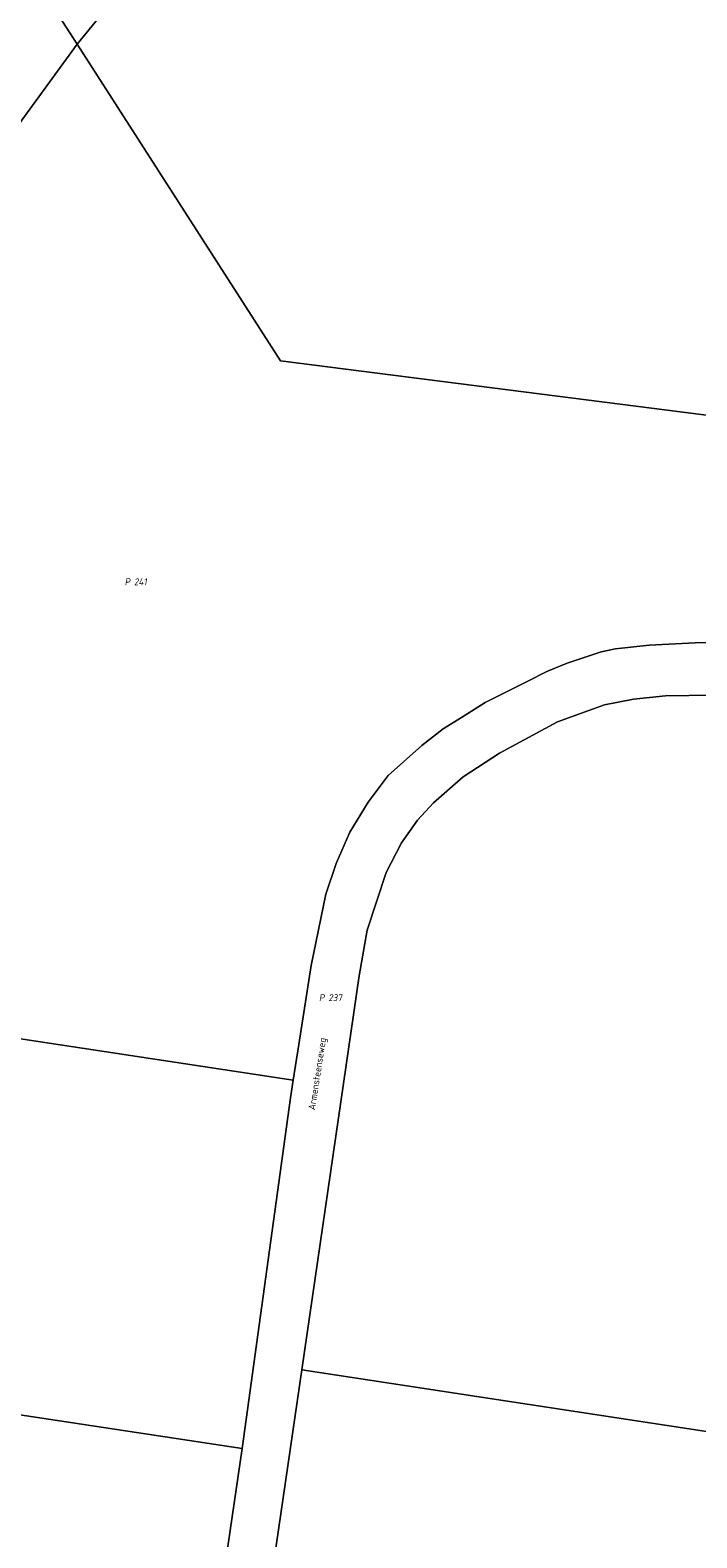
# Model space of a CAD drawing. Extents: x 184444 to 186844, y 346155 to 349219.
# Tile 7 of 49: x 184779 to 184952, y 347416 to 347807. Entities that reach past the tile are written whole.
import ezdxf
from ezdxf.enums import TextEntityAlignment as Align
from ezdxf.lldxf.tags import DXFTag

# ---------------------------------------------------------------- set-up
doc = ezdxf.new("R2010")
doc.units = 0
for name, color, linetype, lineweight in [('B-WE-KG-GRENS_PERCEEL-G', 150, 'KG-PERCEEL', 18), ('B-WE-KG-GRENS_PERCEEL-GV', 150, 'Continuous', 18), ('B-WE-KG-GRENS_PERCEEL-S', 150, 'Continuous', 25), ('B-WE-OG-BEBOUWING_STRAATNAAM-T18', 1, 'Continuous', 18)]:
    doc.layers.add(name, color=color, linetype=linetype, lineweight=lineweight)
doc.styles.add('NLCS-ISO', font='NLCS-ISO.ttf')
doc.styles.add('NLCS-ISO-M1000-T18', font='NLCS-ISO.ttf', dxfattribs={"height": 1.8})
doc.styles.get("Standard").update_dxf_attribs({"font": 'NLCS-ISO.ttf'})
tags = doc.linetypes.add('KG-PERCEEL', pattern='A,5.5,-2,["P",Standard,S=1.8,R=0,X=-0.5,Y=-0.9],-2,5.5,-2,[5,NLCS.SHX,S=0.75,R=0,X=0,Y=0],-2', length=19).pattern_tags.tags
tags[6] = DXFTag(74, 10)

# ---------------------------------------------------------------- blocks, each defined once
blk = doc.blocks.new('SKG-PERCEELNUMMER-SO')
at = {"style": 'NLCS-ISO', "oblique": 10, "flags": 1}
for tag, p in [('GEMEENTECODE', (0, 2.55)), ('PERCEELGROOTTE', (0, -2.45))]:
    blk.add_attdef(tag, text='', height=1.8, dxfattribs=at).set_placement(p, align=Align.MIDDLE_CENTER)
at = {"style": 'NLCS-ISO', "oblique": 10}
blk.add_attdef('SECTIE', text='', height=1.8, dxfattribs=at).set_placement((-0.5, 0), align=Align.MIDDLE_RIGHT)
blk.add_attdef('PERCEELNUMMER', text='', height=1.8, dxfattribs=at).set_placement((0.5, 0), align=Align.MIDDLE_LEFT)

msp = doc.modelspace()

# ---------------------------------------------------------------- linework, layer by layer
at = {"layer": 'B-WE-KG-GRENS_PERCEEL-G', "flags": 128}
for points in [[(184791.08, 347803.02), (184844.181, 347867.949)], [(184782.365, 347816.569), (184791.08, 347803.02)], [(184791.08, 347803.02), (184769.5, 347773.5), (184722.5, 347703), (184661.6, 347598.7), (184647.82, 347564.86), (184649.4, 347564.62)], [(184791.08, 347803.02), (184843.82, 347721.02), (184969.75, 347704.92), (185000.28, 347706.12), (185047.59, 347709.04), (185063.27, 347714.45), (185081.81, 347706.64)], [(184847.121, 347534.67), (184848.597, 347543.933), (184851.746, 347564.406), (184855.529, 347582.848), (184858.256, 347590.762), (184861.759, 347598.885), (184866.539, 347606.691), (184871.677, 347613.595), (184880.425, 347621.388), (184885.995, 347625.685), (184890.713, 347628.614), (184896.845, 347632.447), (184907.927, 347637.998), (184912.819, 347640.533), (184918.134, 347642.638), (184926.902, 347645.587), (184930.605, 347646.429), (184939.371, 347647.309), (184951.25, 347647.936), (184978.72, 347648.042), (184994.559, 347649.225), (185006.813, 347651.328), (185016.979, 347654.397), (185030.629, 347659.845), (185041.924, 347666.171), (185052.399, 347673.736), (185061.822, 347682.453), (185074.531, 347696.66), (185081.81, 347706.64)], [(184849.32, 347459.63), (184864.189, 347561.647), (184866.257, 347573.515), (184871.226, 347588.419), (184875.181, 347596.165), (184879.284, 347602.028), (184883.428, 347606.5), (184891.127, 347613.234), (184900.606, 347619.35), (184915.622, 347627.475), (184927.818, 347631.854), (184935.335, 347633.38), (184943.619, 347634.211), (184955.763, 347634.397), (184986.977, 347633.788), (184995.187, 347634.671), (185014.656, 347638.734), (185028.96, 347643.164), (185045.85, 347651.269), (185054.098, 347656.216), (185056.72, 347658.255)], [(184649.4, 347564.62), (184847.121, 347534.67)], [(184833.92, 347439.3), (184846.386, 347530.056), (184847.121, 347534.67)], [(184833.92, 347439.3), (184622.74, 347471.19)], [(184845.04, 347262.03), (184834.32, 347266.16), (184829.38, 347268.13), (184824.94, 347271.71), (184823.25, 347276.82), (184823.4, 347282.02), (184849.32, 347459.63)], [(185112.613, 347419.511), (185112.41, 347419.55), (184849.32, 347459.63)], [(184821.24, 347353.13), (184833.92, 347439.3)]]:
    msp.add_lwpolyline(points, dxfattribs=at)
at = {"layer": 'B-WE-KG-GRENS_PERCEEL-GV', "flags": 128}
for points in [[(184782.365, 347816.569), (184791.08, 347803.02), (184844.181, 347867.949)], [(184844.181, 347867.949), (184791.08, 347803.02), (184843.82, 347721.02), (184969.75, 347704.92), (185000.28, 347706.12), (185047.59, 347709.04), (185063.27, 347714.45), (185081.81, 347706.64), (185094.134, 347696.944), (185128.92, 347682.66), (185132.649, 347677.355), (185135.625, 347698.204), (185143.083, 347696.547), (185140.735, 347677.488), (185148.884, 347679.284), (185166.699, 347789.079), (185159.656, 347864.624)], [(184969.75, 347704.92), (184843.82, 347721.02), (184791.08, 347803.02), (184769.5, 347773.5)], [(184649.4, 347564.62), (184847.121, 347534.67), (184848.597, 347543.933), (184851.746, 347564.406), (184855.529, 347582.848), (184858.256, 347590.762), (184861.759, 347598.885), (184866.539, 347606.691), (184871.677, 347613.595), (184880.425, 347621.388), (184885.995, 347625.685), (184890.713, 347628.614), (184896.845, 347632.447), (184907.927, 347637.998), (184912.819, 347640.533), (184918.134, 347642.638), (184926.902, 347645.587), (184930.605, 347646.429), (184939.371, 347647.309), (184951.25, 347647.936), (184978.72, 347648.042)], [(184978.72, 347648.042), (184951.25, 347647.936), (184939.371, 347647.309), (184930.605, 347646.429), (184926.902, 347645.587), (184918.134, 347642.638), (184912.819, 347640.533), (184907.927, 347637.998), (184896.845, 347632.447), (184890.713, 347628.614), (184885.995, 347625.685), (184880.425, 347621.388), (184871.677, 347613.595), (184866.539, 347606.691), (184861.759, 347598.885), (184858.256, 347590.762), (184855.529, 347582.848), (184851.746, 347564.406), (184848.597, 347543.933), (184847.121, 347534.67), (184846.386, 347530.056), (184833.92, 347439.3), (184821.24, 347353.13)], [(184823.4, 347282.02), (184849.32, 347459.63), (184864.189, 347561.647), (184866.257, 347573.515), (184871.226, 347588.419), (184875.181, 347596.165), (184879.284, 347602.028), (184883.428, 347606.5), (184891.127, 347613.234), (184900.606, 347619.35), (184915.622, 347627.475), (184927.818, 347631.854), (184935.335, 347633.38), (184943.619, 347634.211), (184955.763, 347634.397)], [(184955.763, 347634.397), (184943.619, 347634.211), (184935.335, 347633.38), (184927.818, 347631.854), (184915.622, 347627.475), (184900.606, 347619.35), (184891.127, 347613.234), (184883.428, 347606.5), (184879.284, 347602.028), (184875.181, 347596.165), (184871.226, 347588.419), (184866.257, 347573.515), (184864.189, 347561.647), (184849.32, 347459.63), (185112.41, 347419.55)]]:
    msp.add_lwpolyline(points, dxfattribs=at)
for points in [[(184791.08, 347803.02), (184782.365, 347816.569), (184779.548, 347815.657), (184774.364, 347812.291), (184765.525, 347804.599), (184734.806, 347769.455), (184724.218, 347755.673), (184702.068, 347721.15), (184692.097, 347704.302), (184682.352, 347685.74), (184672.927, 347666.534), (184601.02, 347427.73), (184611.18, 347425.9), (184622.74, 347471.19), (184649.4, 347564.62), (184647.82, 347564.86), (184661.6, 347598.7), (184722.5, 347703), (184769.5, 347773.5)], [(184847.121, 347534.67), (184649.4, 347564.62), (184622.74, 347471.19), (184833.92, 347439.3), (184846.386, 347530.056)], [(184833.92, 347439.3), (184622.74, 347471.19), (184611.18, 347425.9), (184601.02, 347427.73), (184588.65, 347386.54), (184821.24, 347353.13)], [(185126.147, 347416.907), (185112.613, 347419.511), (185112.41, 347419.55), (184849.32, 347459.63), (184823.4, 347282.02), (184823.25, 347276.82), (184824.94, 347271.71), (184829.38, 347268.13), (184834.32, 347266.16), (184845.04, 347262.03), (185079.99, 347227.71), (185094.977, 347303.364), (185095.289, 347304.937), (185095.518, 347306.093), (185104.56, 347351.74)]]:
    msp.add_lwpolyline(points, close=True, dxfattribs=at)

# ---------------------------------------------------------------- block references
at = {"layer": 'B-WE-KG-GRENS_PERCEEL-S'}
for p, values in [((184805.35, 347663.744), {'PERCEELNUMMER': '241', 'SECTIE': 'P'}), ((184855.705, 347556.035), {'PERCEELNUMMER': '237', 'SECTIE': 'P'})]:
    msp.add_blockref('SKG-PERCEELNUMMER-SO', p, dxfattribs=at).add_auto_attribs(values)

# ---------------------------------------------------------------- texts
at = {"layer": 'B-WE-OG-BEBOUWING_STRAATNAAM-T18', "style": 'NLCS-ISO-M1000-T18'}
msp.add_text('Armensteenseweg', height=1.8, rotation=81.2, dxfattribs=at).set_placement((184853.578, 347536.28), align=Align.MIDDLE)

doc.saveas('drawing.dxf')
